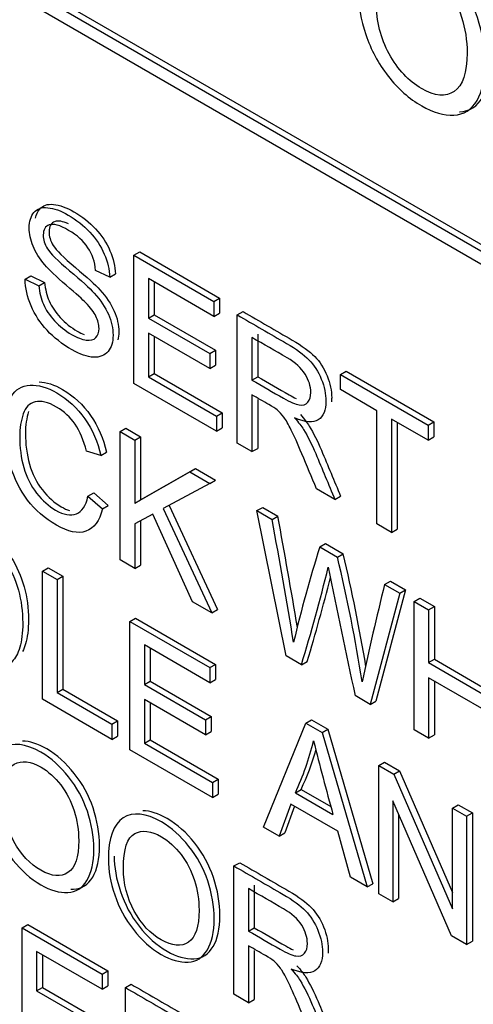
# Model space of a CAD drawing. Header units: inches. Extents: x 1 to 240, y -1 to 159.
# Tile 97 of 103: x 225.756 to 226.036, y 127.408 to 128.014. Entities that reach past the tile are written whole.
import ezdxf

# ---------------------------------------------------------------- set-up
doc = ezdxf.new("R2010")
doc.units = ezdxf.units.IN
doc.header["$MEASUREMENT"] = 0
doc.layers.add('Default', color=7, linetype='Continuous')
doc.layers.add('LAB20180', color=7, linetype='Continuous')

# ---------------------------------------------------------------- blocks, each defined once
blk = doc.blocks.new('SE1')
at = {"layer": 'LAB20180', "color": 7, "linetype": 'Continuous'}
for p, q in [((224.91241, 128.52687), (226.23823, 127.7614)), ((224.90887, 128.52483), (226.2347, 127.75936)), ((226.2347, 127.7512), (224.90887, 128.51666)), ((225.82678, 127.8688), (225.83032, 127.87085)), ((225.82678, 127.78984), (225.82678, 127.8688)), ((225.82678, 127.8688), (225.8761, 127.84033)), ((225.83032, 127.87085), (225.87963, 127.84238)), ((225.75963, 127.854), (225.76316, 127.85605)), ((225.75963, 127.854), (225.76814, 127.84998)), ((225.76316, 127.85605), (225.77168, 127.85202)), ((225.81185, 127.85519), (225.80315, 127.85947)), ((225.81185, 127.85519), (225.81539, 127.85723)), ((225.8761, 127.83108), (225.83575, 127.85437)), ((225.83575, 127.85437), (225.83575, 127.83008)), ((225.76814, 127.84998), (225.77168, 127.85202)), ((225.83929, 127.85233), (225.83929, 127.83212)), ((225.8761, 127.84033), (225.87963, 127.84238)), ((225.87963, 127.84238), (225.87963, 127.83312)), ((225.8761, 127.84033), (225.8761, 127.83108)), ((225.83575, 127.83008), (225.83929, 127.83212)), ((225.83575, 127.83008), (225.8735, 127.80829)), ((225.83929, 127.83212), (225.87704, 127.81033)), ((225.8761, 127.83108), (225.87963, 127.83312)), ((225.89053, 127.832), (225.89406, 127.83404)), ((225.89053, 127.75303), (225.89053, 127.832)), ((225.8735, 127.79898), (225.83575, 127.82078)), ((225.83575, 127.82078), (225.83575, 127.79391)), ((225.83929, 127.81874), (225.83929, 127.79595)), ((225.89954, 127.81812), (225.89954, 127.79194)), ((225.90308, 127.82016), (225.90308, 127.79398)), ((225.8735, 127.80829), (225.87704, 127.81033)), ((225.8735, 127.80829), (225.8735, 127.79898)), ((225.87704, 127.81033), (225.87704, 127.80103)), ((225.8735, 127.79898), (225.87704, 127.80103)), ((225.83575, 127.79391), (225.83929, 127.79595)), ((225.83575, 127.79391), (225.87769, 127.7697)), ((225.83929, 127.79595), (225.88122, 127.77174)), ((225.89954, 127.79194), (225.90308, 127.79398)), ((225.95414, 127.79528), (225.95767, 127.79732)), ((225.95414, 127.78602), (225.95414, 127.79528)), ((225.95414, 127.79528), (226.00809, 127.76413)), ((225.95767, 127.79732), (226.01163, 127.76617)), ((225.87769, 127.76045), (225.82678, 127.78984)), ((225.89954, 127.78284), (225.89954, 127.74783)), ((225.97663, 127.77304), (225.95414, 127.78602)), ((225.90308, 127.77997), (225.90308, 127.74987)), ((225.87769, 127.7697), (225.88122, 127.77174)), ((225.87769, 127.7697), (225.87769, 127.76045)), ((225.88122, 127.77174), (225.88122, 127.76249)), ((225.97663, 127.70332), (225.97663, 127.77304)), ((226.00809, 127.75487), (225.9856, 127.76786)), ((225.9856, 127.76786), (225.9856, 127.69814)), ((225.98913, 127.76582), (225.98913, 127.70019)), ((226.00809, 127.76413), (226.01163, 127.76617)), ((226.00809, 127.76413), (226.00809, 127.75487)), ((226.01163, 127.76617), (226.01163, 127.75691)), ((225.81832, 127.76019), (225.82185, 127.76223)), ((225.81832, 127.68116), (225.81832, 127.76019)), ((225.81832, 127.76019), (225.82733, 127.75498)), ((225.82185, 127.76223), (225.83087, 127.75702)), ((225.82733, 127.75498), (225.83087, 127.75702)), ((225.83087, 127.75702), (225.83087, 127.71812)), ((225.87769, 127.76045), (225.88122, 127.76249)), ((226.00809, 127.75487), (226.01163, 127.75691)), ((225.82733, 127.75498), (225.82733, 127.71608)), ((225.89954, 127.74783), (225.89053, 127.75303)), ((225.8063, 127.74546), (225.79746, 127.74815)), ((225.8063, 127.74546), (225.80983, 127.74751)), ((225.89954, 127.74783), (225.90308, 127.74987)), ((225.82733, 127.71608), (225.8613, 127.73537)), ((225.83087, 127.71812), (225.86483, 127.73741)), ((225.8613, 127.73537), (225.86483, 127.73741)), ((225.8613, 127.73537), (225.87359, 127.72827)), ((225.86483, 127.73741), (225.87713, 127.73031)), ((225.87359, 127.72827), (225.84486, 127.71284)), ((225.87359, 127.72827), (225.87713, 127.73031)), ((225.79842, 127.72036), (225.80195, 127.7224)), ((225.79842, 127.72036), (225.80739, 127.71255)), ((225.80195, 127.7224), (225.81092, 127.71459)), ((225.95068, 127.71831), (225.93934, 127.72485)), ((225.95068, 127.71831), (225.95421, 127.72035)), ((225.80739, 127.71255), (225.81092, 127.71459)), ((225.82733, 127.71608), (225.83087, 127.71812)), ((225.84845, 127.71477), (225.8784, 127.65056)), ((225.83844, 127.7094), (225.82733, 127.7034)), ((225.86289, 127.65543), (225.83844, 127.7094)), ((225.84486, 127.71284), (225.87487, 127.64852)), ((225.90264, 127.7115), (225.90618, 127.71354)), ((225.92072, 127.62204), (225.90264, 127.7115)), ((225.90264, 127.7115), (225.91197, 127.70611)), ((225.90618, 127.71354), (225.91551, 127.70815)), ((225.91197, 127.70611), (225.91551, 127.70815)), ((225.82733, 127.7034), (225.82733, 127.67596)), ((225.83087, 127.70531), (225.83087, 127.678)), ((225.9856, 127.69814), (225.97663, 127.70332)), ((225.9856, 127.69814), (225.98913, 127.70019)), ((225.94134, 127.68916), (225.94488, 127.6912)), ((225.94488, 127.6912), (225.95581, 127.68489)), ((225.94134, 127.68916), (225.95227, 127.68285)), ((225.95227, 127.68285), (225.95581, 127.68489)), ((225.82733, 127.67596), (225.81832, 127.68116)), ((225.82733, 127.67596), (225.83087, 127.678)), ((225.77042, 127.67433), (225.77395, 127.67637)), ((225.77042, 127.59531), (225.77042, 127.67433)), ((225.77042, 127.67433), (225.77939, 127.66915)), ((225.77395, 127.67637), (225.78292, 127.6712)), ((225.77939, 127.66915), (225.78292, 127.6712)), ((225.77939, 127.66915), (225.77939, 127.59944)), ((225.78292, 127.6712), (225.78292, 127.60148)), ((225.98136, 127.66605), (225.9849, 127.66809)), ((225.98136, 127.66605), (225.99065, 127.66069)), ((225.9849, 127.66809), (225.99419, 127.66273)), ((225.99065, 127.66069), (225.97239, 127.59221)), ((225.99419, 127.66273), (225.97593, 127.59425)), ((225.99065, 127.66069), (225.99419, 127.66273)), ((225.87487, 127.64852), (225.86289, 127.65543)), ((225.99949, 127.65559), (226.00302, 127.65763)), ((225.99949, 127.57657), (225.99949, 127.65559)), ((225.99949, 127.65559), (226.0085, 127.65038)), ((226.00302, 127.65763), (226.01204, 127.65242)), ((225.87487, 127.64852), (225.8784, 127.65056)), ((226.0085, 127.65038), (226.01204, 127.65242)), ((226.0085, 127.65038), (226.0085, 127.61794)), ((226.01204, 127.65242), (226.01204, 127.61998)), ((225.82419, 127.64329), (225.82772, 127.64533)), ((225.82419, 127.56427), (225.82419, 127.64329)), ((225.82419, 127.64329), (225.8735, 127.61482)), ((225.82772, 127.64533), (225.87704, 127.61686)), ((225.8735, 127.60556), (225.8332, 127.62883)), ((225.8332, 127.62883), (225.8332, 127.60449)), ((225.83674, 127.62679), (225.83674, 127.60653)), ((225.9301, 127.61663), (225.92072, 127.62204)), ((225.9301, 127.61663), (225.93363, 127.61867)), ((226.0085, 127.61794), (226.01204, 127.61998)), ((226.0085, 127.61794), (226.04415, 127.59736)), ((226.01204, 127.61998), (226.04415, 127.60144)), ((225.8735, 127.61482), (225.87704, 127.61686)), ((225.8735, 127.61482), (225.8735, 127.60556)), ((225.87704, 127.61686), (225.87704, 127.60761)), ((225.8332, 127.60449), (225.83674, 127.60653)), ((225.83674, 127.60653), (225.87449, 127.58474)), ((225.8735, 127.60556), (225.87704, 127.60761)), ((226.04415, 127.58805), (226.0085, 127.60864)), ((226.0085, 127.60864), (226.0085, 127.57136)), ((226.01204, 127.6066), (226.01204, 127.5734)), ((225.77939, 127.59944), (225.78292, 127.60148)), ((225.77939, 127.59944), (225.81313, 127.57996)), ((225.78292, 127.60148), (225.81666, 127.582)), ((225.8332, 127.60449), (225.87095, 127.58269)), ((225.81313, 127.57065), (225.77042, 127.59531)), ((225.87095, 127.57344), (225.8332, 127.59523)), ((225.8332, 127.59523), (225.8332, 127.56837)), ((225.83674, 127.59319), (225.83674, 127.57041)), ((225.97239, 127.59221), (225.96311, 127.59757)), ((225.97239, 127.59221), (225.97593, 127.59425)), ((225.81313, 127.57996), (225.81666, 127.582)), ((225.81666, 127.582), (225.81666, 127.5727)), ((225.87095, 127.58269), (225.87449, 127.58474)), ((225.87095, 127.58269), (225.87095, 127.57344)), ((225.87449, 127.58474), (225.87449, 127.57548)), ((225.93283, 127.58056), (225.93636, 127.58261)), ((225.93636, 127.58261), (225.94633, 127.57685)), ((225.81313, 127.57996), (225.81313, 127.57065)), ((225.87095, 127.57344), (225.87449, 127.57548)), ((225.90674, 127.51661), (225.93283, 127.58056)), ((225.93283, 127.58056), (225.9428, 127.57481)), ((225.9428, 127.57481), (225.94633, 127.57685)), ((225.9428, 127.57481), (225.97057, 127.47975)), ((225.94633, 127.57685), (225.97411, 127.48179)), ((226.0085, 127.57136), (225.99949, 127.57657)), ((225.81313, 127.57065), (225.81666, 127.5727)), ((225.8332, 127.56837), (225.83674, 127.57041)), ((225.83674, 127.57041), (225.87867, 127.5462)), ((226.0085, 127.57136), (226.01204, 127.5734)), ((225.87514, 127.53485), (225.82419, 127.56427)), ((225.8332, 127.56837), (225.87514, 127.54416)), ((225.97777, 127.55462), (225.9813, 127.55666)), ((225.9813, 127.55666), (225.99059, 127.5513)), ((225.97777, 127.4756), (225.97777, 127.55462)), ((225.97777, 127.55462), (225.98706, 127.54926)), ((225.98706, 127.54926), (225.99059, 127.5513)), ((225.99059, 127.5513), (226.02321, 127.4764)), ((225.87514, 127.54416), (225.87867, 127.5462)), ((225.87867, 127.5462), (225.87867, 127.53689)), ((225.98706, 127.54926), (226.02321, 127.46624)), ((225.87514, 127.54416), (225.87514, 127.53485)), ((225.92632, 127.53779), (225.92985, 127.53984)), ((225.92985, 127.53984), (225.94818, 127.52925)), ((225.87514, 127.53485), (225.87867, 127.53689)), ((225.92632, 127.53779), (225.94949, 127.52441)), ((226.02262, 127.4497), (225.98642, 127.53275)), ((225.98642, 127.53275), (225.98642, 127.4706)), ((225.92358, 127.5308), (225.91625, 127.51111)), ((225.92587, 127.52948), (225.91979, 127.51315)), ((225.95241, 127.51416), (225.92358, 127.5308)), ((226.02321, 127.52838), (226.02674, 127.53042)), ((226.02321, 127.46624), (226.02321, 127.52838)), ((226.02321, 127.52838), (226.0319, 127.52336)), ((226.02674, 127.53042), (226.03544, 127.5254)), ((225.98995, 127.52464), (225.98995, 127.47264)), ((226.0319, 127.52336), (226.03544, 127.5254)), ((226.0319, 127.52336), (226.0319, 127.44434)), ((226.03544, 127.5254), (226.03544, 127.44638)), ((225.91625, 127.51111), (225.90674, 127.51661)), ((225.96024, 127.48572), (225.95241, 127.51416)), ((225.91625, 127.51111), (225.91979, 127.51315)), ((225.88843, 127.49269), (225.89197, 127.49473)), ((225.88843, 127.41367), (225.88843, 127.49269)), ((225.97057, 127.47975), (225.96024, 127.48572)), ((225.89745, 127.47875), (225.89745, 127.45262)), ((225.90099, 127.4808), (225.90099, 127.45467)), ((225.97057, 127.47975), (225.97411, 127.48179)), ((225.98642, 127.4706), (225.97777, 127.4756)), ((225.98642, 127.4706), (225.98995, 127.47264)), ((225.75783, 127.45459), (225.76136, 127.45663)), ((225.75783, 127.37556), (225.75783, 127.45459)), ((225.75783, 127.45459), (225.80714, 127.42612)), ((225.76136, 127.45663), (225.81067, 127.42816)), ((225.89745, 127.45262), (225.90099, 127.45467)), ((226.0319, 127.44434), (226.02262, 127.4497)), ((225.89745, 127.44353), (225.89745, 127.40846)), ((226.0319, 127.44434), (226.03544, 127.44638)), ((225.80714, 127.41681), (225.7668, 127.4401)), ((225.7668, 127.4401), (225.7668, 127.41581)), ((225.77033, 127.43806), (225.77033, 127.41785)), ((225.90099, 127.44066), (225.90099, 127.4105)), ((225.80714, 127.42612), (225.81067, 127.42816)), ((225.80714, 127.42612), (225.80714, 127.41681)), ((225.81067, 127.42816), (225.81067, 127.41885)), ((225.7668, 127.41581), (225.77033, 127.41785)), ((225.77033, 127.41785), (225.80808, 127.39606)), ((225.80714, 127.41681), (225.81067, 127.41885)), ((225.82157, 127.41778), (225.82511, 127.41982)), ((225.82157, 127.33876), (225.82157, 127.41778)), ((225.7668, 127.41581), (225.80454, 127.39402)), ((225.89745, 127.40846), (225.88843, 127.41367)), ((225.89745, 127.40846), (225.90099, 127.4105))]:
    blk.add_line(p, q, dxfattribs=at)
for centre, radius, start, end in [((221.72241, 126.93458), 4.26386, 9.51672, 10.45279), ((221.71887, 126.93254), 4.26386, 9.42102, 10.45279), ((226.77033, 127.42988), 0.86859, 162.63205, 166.64667), ((224.97197, 127.45009), 1.01147, 9.41784, 13.42312), ((224.96843, 127.44805), 1.01147, 8.98932, 13.42312), ((224.70594, 127.98524), 1.27845, 343.24234, 346.03073), ((241.63491, 130.91564), 16.01921, 191.665427, 191.954269), ((224.70947, 127.98728), 1.27845, 343.24234, 345.64498), ((227.65569, 127.24669), 1.72605, 165.93868, 167.98191), ((225.77266, 127.60965), 0.16963, 334.93861, 346.38172), ((227.63008, 127.99296), 1.74468, 194.03981, 195.57842), ((225.77619, 127.61169), 0.16963, 334.93861, 343.786)]:
    blk.add_arc(centre, radius, start, end, dxfattribs=at)
for points, knots in [([(225.96505, 128.03102), (225.96505, 128.04667), (225.96871, 128.05687), (225.97598, 128.06157), (225.98328, 128.06629), (225.99271, 128.0653), (226.01179, 128.05428), (226.01863, 128.04825), (226.0247, 128.04052), (226.03074, 128.03282), (226.03541, 128.02436), (226.03858, 128.01508), (226.04178, 128.00573), (226.04334, 127.99636), (226.04334, 127.97729), (226.04165, 127.96969), (226.03498, 127.95838), (226.03022, 127.95539), (226.0241, 127.95501), (226.01793, 127.95463), (226.0113, 127.95659), (225.99649, 127.96514), (225.9896, 127.9712), (225.98353, 127.97906), (225.97748, 127.98689), (225.97287, 127.99538), (225.96663, 128.01388), (225.96505, 128.02268), (225.96505, 128.03102)], [0, 0, 0, 0, 0.133288, 0.133288, 0.133288, 0.256522, 0.256522, 0.33712, 0.33712, 0.33712, 0.417249, 0.417249, 0.417249, 0.502222, 0.502222, 0.588327, 0.588327, 0.674432, 0.674432, 0.674432, 0.75288, 0.75288, 0.837966, 0.837966, 0.837966, 0.918983, 0.918983, 1, 1, 1, 1]), ([(226.02746, 127.95704), (226.02752, 127.95704), (226.02758, 127.95704), (226.02763, 127.95705), (226.03375, 127.95743), (226.03851, 127.96043), (226.04518, 127.97173), (226.04688, 127.97933), (226.04688, 127.9984), (226.04531, 128.00777), (226.04212, 128.01712), (226.03895, 128.0264), (226.03428, 128.03486), (226.02823, 128.04256), (226.02216, 128.05029), (226.01533, 128.05632), (226.0003, 128.065), (225.9937, 128.06694), (225.988, 128.06647)], [0.3248575, 0.3248575, 0.3248575, 0.3248575, 0.3255678, 0.3255678, 0.3255678, 0.4116731, 0.4116731, 0.4977784, 0.4977784, 0.5827507, 0.5827507, 0.5827507, 0.6628802, 0.6628802, 0.6628802, 0.7434784, 0.7434784, 0.8234221, 0.8234221, 0.8234221, 0.8234221]), ([(225.97626, 128.02429), (225.97626, 128.01287), (225.97888, 128.00232), (225.98418, 127.99276), (225.98952, 127.98315), (225.99616, 127.976), (226.01229, 127.96669), (226.01901, 127.96609), (226.02951, 127.97328), (226.03219, 127.98114), (226.03219, 128.00103), (226.03104, 128.00838), (226.02656, 128.02246), (226.02322, 128.02881), (226.0189, 128.03452), (226.01461, 128.0402), (226.00972, 128.04456), (225.99665, 128.0521), (225.99003, 128.05289), (225.98451, 128.04996), (225.97902, 128.04704), (225.97626, 128.0385), (225.97626, 128.02429)], [0, 0, 0, 0, 0.129277, 0.129277, 0.129277, 0.252801, 0.252801, 0.378862, 0.378862, 0.504924, 0.504924, 0.584611, 0.584611, 0.664298, 0.664298, 0.664298, 0.743257, 0.743257, 0.854915, 0.854915, 0.854915, 1, 1, 1, 1]), ([(225.76814, 127.84998), (225.76855, 127.84575), (225.76951, 127.84194), (225.77096, 127.83857), (225.77244, 127.83516), (225.77474, 127.83176), (225.78093, 127.82504), (225.78444, 127.82222), (225.79173, 127.81802), (225.79478, 127.81683), (225.80006, 127.8162), (225.80202, 127.8167), (225.80334, 127.81804), (225.80462, 127.81935), (225.80525, 127.82125), (225.80525, 127.82614), (225.80461, 127.82866), (225.80206, 127.83382), (225.80001, 127.83652), (225.79714, 127.83944), (225.79531, 127.84131), (225.79127, 127.84493), (225.78503, 127.85027), (225.77875, 127.85564), (225.77438, 127.85984), (225.77187, 127.86281), (225.76859, 127.8667), (225.76618, 127.87051), (225.76299, 127.87824), (225.76222, 127.88195), (225.76222, 127.88957), (225.76318, 127.89275), (225.76709, 127.89743), (225.76992, 127.89843), (225.77369, 127.89804), (225.77745, 127.89764), (225.78162, 127.8962), (225.79127, 127.89062), (225.79573, 127.8871), (225.79956, 127.883), (225.80342, 127.87886), (225.80643, 127.8744), (225.80848, 127.86954), (225.81054, 127.86465), (225.81167, 127.85992), (225.81185, 127.85519)], [0, 0, 0, 0, 0.049737, 0.049737, 0.049737, 0.102953, 0.102953, 0.156169, 0.156169, 0.203125, 0.203125, 0.250081, 0.250081, 0.250081, 0.285882, 0.285882, 0.322462, 0.322462, 0.359041, 0.359041, 0.359041, 0.428406, 0.428406, 0.428406, 0.504956, 0.504956, 0.504956, 0.558461, 0.558461, 0.611967, 0.611967, 0.669295, 0.669295, 0.726622, 0.726622, 0.726622, 0.796276, 0.796276, 0.872827, 0.872827, 0.872827, 0.93708, 0.93708, 0.93708, 1, 1, 1, 1]), ([(225.76614, 127.89168), (225.76659, 127.89383), (225.76743, 127.89565), (225.77063, 127.89947), (225.77345, 127.90047), (225.77723, 127.90008), (225.78099, 127.89969), (225.78515, 127.89824), (225.79481, 127.89266), (225.79927, 127.88914), (225.80309, 127.88504), (225.80696, 127.8809), (225.80997, 127.87644), (225.81202, 127.87158), (225.81408, 127.86669), (225.8152, 127.86196), (225.81539, 127.85723)], [0.6329186, 0.6329186, 0.6329186, 0.6329186, 0.6692948, 0.6692948, 0.7266224, 0.7266224, 0.7266224, 0.7962764, 0.7962764, 0.8728269, 0.8728269, 0.8728269, 0.9370802, 0.9370802, 0.9370802, 1, 1, 1, 1]), ([(225.78636, 127.8881), (225.78279, 127.88973), (225.78003, 127.89017), (225.77814, 127.88951), (225.77566, 127.88865), (225.77441, 127.88657), (225.77441, 127.88047), (225.77527, 127.87765), (225.77705, 127.87479), (225.7788, 127.87196), (225.78333, 127.86743), (225.79066, 127.8613), (225.798, 127.85517), (225.80305, 127.85052), (225.80578, 127.84753), (225.80979, 127.84313), (225.8127, 127.83875), (225.81461, 127.83444), (225.81655, 127.83008), (225.81743, 127.82581), (225.81743, 127.81978), (225.81725, 127.81812), (225.81688, 127.81663)], [0.1472023, 0.1472023, 0.1472023, 0.1472023, 0.1994501, 0.1994501, 0.1994501, 0.2444066, 0.2444066, 0.2835622, 0.2835622, 0.2835622, 0.3637955, 0.3637955, 0.3637955, 0.4506088, 0.4506088, 0.4506088, 0.5132155, 0.5132155, 0.5132155, 0.5711616, 0.5711616, 0.5963032, 0.5963032, 0.5963032, 0.5963032]), ([(225.80315, 127.85947), (225.8027, 127.86468), (225.8011, 127.86933), (225.79573, 127.87748), (225.79177, 127.88103), (225.78653, 127.8841), (225.78112, 127.88729), (225.77711, 127.88834), (225.77461, 127.88747), (225.77213, 127.88661), (225.77087, 127.88452), (225.77087, 127.87843), (225.77174, 127.87561), (225.77351, 127.87275), (225.77526, 127.86992), (225.7798, 127.86539), (225.78713, 127.85926), (225.79447, 127.85313), (225.79951, 127.84848), (225.80224, 127.84549), (225.80626, 127.84108), (225.80916, 127.83671), (225.81108, 127.8324), (225.81301, 127.82804), (225.8139, 127.82377), (225.8139, 127.81531), (225.8129, 127.81194), (225.8108, 127.80947), (225.80869, 127.80698), (225.80575, 127.80582), (225.80183, 127.80598), (225.79797, 127.80613), (225.79359, 127.80769), (225.78253, 127.81407), (225.77738, 127.81804), (225.77319, 127.82256), (225.76902, 127.82707), (225.76573, 127.83208), (225.76336, 127.83765), (225.76101, 127.84318), (225.75976, 127.84862), (225.75963, 127.854)], [0, 0, 0, 0, 0.065172, 0.065172, 0.130344, 0.130344, 0.130344, 0.19945, 0.19945, 0.19945, 0.244407, 0.244407, 0.283562, 0.283562, 0.283562, 0.363795, 0.363795, 0.363795, 0.450609, 0.450609, 0.450609, 0.513215, 0.513215, 0.513215, 0.571162, 0.571162, 0.629832, 0.629832, 0.629832, 0.695162, 0.695162, 0.695162, 0.766368, 0.766368, 0.856873, 0.856873, 0.856873, 0.928294, 0.928294, 0.928294, 1, 1, 1, 1]), ([(225.77168, 127.85202), (225.77209, 127.84779), (225.77304, 127.84398), (225.7745, 127.84061), (225.77598, 127.8372), (225.77828, 127.83381), (225.78447, 127.82708), (225.78798, 127.82426), (225.79336, 127.82116), (225.7948, 127.82044), (225.79616, 127.81988)], [0, 0, 0, 0, 0.0497368, 0.0497368, 0.0497368, 0.1029531, 0.1029531, 0.1561695, 0.1561695, 0.1769426, 0.1769426, 0.1769426, 0.1769426]), ([(225.89053, 127.832), (225.90062, 127.82617), (225.91071, 127.82035), (225.92081, 127.81452), (225.92691, 127.811), (225.93151, 127.80766), (225.93788, 127.80114), (225.94039, 127.79717), (225.9423, 127.79249), (225.94423, 127.78776), (225.94517, 127.78326), (225.94517, 127.77333), (225.94357, 127.76952), (225.93729, 127.76547), (225.93246, 127.76578), (225.92586, 127.7686)], [0, 0, 0, 0, 0.318422, 0.318422, 0.318422, 0.446062, 0.446062, 0.573702, 0.573702, 0.573702, 0.693644, 0.693644, 0.846822, 0.846822, 1, 1, 1, 1]), ([(225.89406, 127.83404), (225.90416, 127.82822), (225.91425, 127.82239), (225.92434, 127.81656), (225.93044, 127.81304), (225.93504, 127.8097), (225.94142, 127.80318), (225.94392, 127.79921), (225.94583, 127.79453), (225.94777, 127.7898), (225.9487, 127.78531), (225.9487, 127.78009), (225.94866, 127.77927), (225.94859, 127.7785)], [0, 0, 0, 0, 0.3184221, 0.3184221, 0.3184221, 0.4460623, 0.4460623, 0.5737024, 0.5737024, 0.5737024, 0.6936438, 0.6936438, 0.7171199, 0.7171199, 0.7171199, 0.7171199]), ([(225.89954, 127.79194), (225.90602, 127.7882), (225.91251, 127.78446), (225.91899, 127.78071), (225.92313, 127.77832), (225.92636, 127.77693), (225.93101, 127.77624), (225.93278, 127.7768), (225.93401, 127.77824), (225.93526, 127.77971), (225.93583, 127.78177), (225.93583, 127.78802), (225.93465, 127.79181), (225.93233, 127.79557), (225.93, 127.79933), (225.92623, 127.80266), (225.92117, 127.80563), (225.91396, 127.80987), (225.90675, 127.81396), (225.89954, 127.81812)], [0, 0, 0, 0, 0.228452, 0.228452, 0.228452, 0.326379, 0.326379, 0.424306, 0.424306, 0.424306, 0.497919, 0.497919, 0.606805, 0.606805, 0.606805, 0.745866, 0.745866, 0.745866, 1, 1, 1, 1]), ([(225.90308, 127.79398), (225.90956, 127.79024), (225.91604, 127.7865), (225.92252, 127.78276), (225.9241, 127.78184), (225.92555, 127.78108), (225.92686, 127.78046)], [0, 0, 0, 0, 0.2284522, 0.2284522, 0.2284522, 0.2657653, 0.2657653, 0.2657653, 0.2657653]), ([(225.80739, 127.71255), (225.80552, 127.70506), (225.80211, 127.70051), (225.79227, 127.69715), (225.78622, 127.69844), (225.77178, 127.70677), (225.76577, 127.71192), (225.76117, 127.71805), (225.75654, 127.72421), (225.75302, 127.73122), (225.75061, 127.73918), (225.7482, 127.74712), (225.74701, 127.75488), (225.74701, 127.77065), (225.74838, 127.77701), (225.75111, 127.78158), (225.75382, 127.78613), (225.75767, 127.78858), (225.76272, 127.78881), (225.76774, 127.78905), (225.77324, 127.78753), (225.78612, 127.78009), (225.79186, 127.77472), (225.79655, 127.76802), (225.80121, 127.76136), (225.80447, 127.75377), (225.8063, 127.74546)], [0, 0, 0, 0, 0.104515, 0.104515, 0.20903, 0.20903, 0.316895, 0.316895, 0.316895, 0.409439, 0.409439, 0.409439, 0.508798, 0.508798, 0.616436, 0.616436, 0.616436, 0.708906, 0.708906, 0.708906, 0.7999, 0.7999, 0.902524, 0.902524, 0.902524, 1, 1, 1, 1]), ([(225.76826, 127.79086), (225.77273, 127.79065), (225.77757, 127.78911), (225.78966, 127.78213), (225.7954, 127.77676), (225.80009, 127.77006), (225.80475, 127.7634), (225.80801, 127.75581), (225.80983, 127.74751)], [0.7208792, 0.7208792, 0.7208792, 0.7208792, 0.7998995, 0.7998995, 0.9025243, 0.9025243, 0.9025243, 1, 1, 1, 1]), ([(225.93934, 127.72485), (225.93633, 127.73206), (225.93333, 127.73926), (225.93032, 127.74646), (225.92771, 127.75272), (225.9255, 127.75761), (225.92377, 127.76113), (225.92205, 127.76462), (225.92053, 127.76731), (225.91917, 127.76909), (225.91786, 127.77081), (225.91648, 127.77233), (225.91507, 127.77351), (225.91403, 127.77439), (225.91234, 127.77546), (225.91002, 127.7768), (225.90653, 127.77881), (225.90303, 127.78083), (225.89954, 127.78284)], [0, 0, 0, 0, 0.306608, 0.306608, 0.306608, 0.515923, 0.515923, 0.515923, 0.634941, 0.634941, 0.634941, 0.716726, 0.716726, 0.716726, 0.809154, 0.809154, 0.809154, 1, 1, 1, 1]), ([(225.79746, 127.74815), (225.79587, 127.7548), (225.79355, 127.76034), (225.79054, 127.76471), (225.78753, 127.76908), (225.78371, 127.77254), (225.77911, 127.77525), (225.77388, 127.77833), (225.76946, 127.77935), (225.76591, 127.77846), (225.76241, 127.77758), (225.7599, 127.77514), (225.75849, 127.77102), (225.75709, 127.76693), (225.75635, 127.76232), (225.75635, 127.75038), (225.75717, 127.74402), (225.75885, 127.73805), (225.76054, 127.73206), (225.76322, 127.7268), (225.76677, 127.72228), (225.77038, 127.71769), (225.77424, 127.71423), (225.78348, 127.7089), (225.78776, 127.70811), (225.79478, 127.71079), (225.79719, 127.71445), (225.79842, 127.72036)], [0, 0, 0, 0, 0.097095, 0.097095, 0.097095, 0.18707, 0.18707, 0.18707, 0.290732, 0.290732, 0.290732, 0.385579, 0.385579, 0.385579, 0.478972, 0.478972, 0.599722, 0.599722, 0.599722, 0.694305, 0.694305, 0.694305, 0.782617, 0.782617, 0.891308, 0.891308, 1, 1, 1, 1]), ([(225.76183, 127.77247), (225.76056, 127.76853), (225.75988, 127.76411), (225.75988, 127.75242), (225.7607, 127.74606), (225.76239, 127.74009), (225.76408, 127.7341), (225.76676, 127.72884), (225.77031, 127.72432), (225.77391, 127.71973), (225.77778, 127.71628), (225.78374, 127.71283), (225.78545, 127.71206), (225.78706, 127.71156)], [0.3900372, 0.3900372, 0.3900372, 0.3900372, 0.4789721, 0.4789721, 0.5997223, 0.5997223, 0.5997223, 0.6943047, 0.6943047, 0.6943047, 0.7826167, 0.7826167, 0.8213654, 0.8213654, 0.8213654, 0.8213654]), ([(225.92586, 127.7686), (225.92827, 127.76584), (225.9301, 127.76347), (225.93133, 127.7615), (225.93402, 127.75717), (225.93647, 127.75222), (225.93884, 127.74665), (225.94285, 127.73721), (225.94673, 127.72775), (225.95068, 127.71831)], [0, 0, 0, 0, 0.16006, 0.16006, 0.16006, 0.453367, 0.453367, 0.453367, 1, 1, 1, 1]), ([(225.9294, 127.77064), (225.93181, 127.76788), (225.93363, 127.76551), (225.93486, 127.76354), (225.93756, 127.75921), (225.94001, 127.75426), (225.94237, 127.74869), (225.94638, 127.73925), (225.95027, 127.72979), (225.95421, 127.72035)], [0, 0, 0, 0, 0.16006, 0.16006, 0.16006, 0.453367, 0.453367, 0.453367, 1, 1, 1, 1]), ([(225.70166, 127.71403), (225.70951, 127.7095), (225.71736, 127.70497), (225.7252, 127.70044), (225.73053, 127.69736), (225.73458, 127.69465), (225.73741, 127.69223), (225.74131, 127.68889), (225.74465, 127.68511), (225.74742, 127.68083), (225.75104, 127.67524), (225.75371, 127.66915), (225.75553, 127.66263), (225.75736, 127.65608), (225.75821, 127.64931), (225.75821, 127.63627), (225.75758, 127.63133), (225.75639, 127.62738), (225.75521, 127.62343), (225.75362, 127.62052), (225.74979, 127.61663), (225.74774, 127.61545), (225.74546, 127.61503), (225.74322, 127.61461), (225.7405, 127.61484), (225.73731, 127.61579), (225.73412, 127.61674), (225.73049, 127.61837), (225.72634, 127.62076), (225.71812, 127.62551), (225.70989, 127.63026), (225.70166, 127.63501)], [0, 0, 0, 0, 0.150369, 0.150369, 0.150369, 0.228741, 0.228741, 0.228741, 0.300535, 0.300535, 0.300535, 0.392465, 0.392465, 0.392465, 0.497213, 0.497213, 0.587785, 0.587785, 0.587785, 0.651375, 0.651375, 0.714965, 0.714965, 0.714965, 0.771693, 0.771693, 0.771693, 0.842372, 0.842372, 0.842372, 1, 1, 1, 1]), ([(225.7052, 127.71607), (225.71305, 127.71154), (225.72089, 127.70701), (225.72874, 127.70248), (225.73407, 127.6994), (225.73812, 127.69669), (225.74094, 127.69428), (225.74485, 127.69093), (225.74818, 127.68715), (225.75096, 127.68287), (225.75458, 127.67728), (225.75724, 127.6712), (225.75906, 127.66468), (225.76089, 127.65812), (225.76175, 127.65135), (225.76175, 127.63831), (225.76111, 127.63337), (225.75993, 127.62942), (225.75941, 127.62769), (225.75881, 127.62617), (225.75815, 127.62483)], [0, 0, 0, 0, 0.1503688, 0.1503688, 0.1503688, 0.2287407, 0.2287407, 0.2287407, 0.3005351, 0.3005351, 0.3005351, 0.3924645, 0.3924645, 0.3924645, 0.497213, 0.497213, 0.587785, 0.587785, 0.587785, 0.6155923, 0.6155923, 0.6155923, 0.6155923]), ([(225.73681, 127.53964), (225.73681, 127.55273), (225.73986, 127.56122), (225.74592, 127.56514), (225.752, 127.56907), (225.75985, 127.56819), (225.76946, 127.56269), (225.77579, 127.55907), (225.78144, 127.55399), (225.79154, 127.54121), (225.79541, 127.53409), (225.80069, 127.51863), (225.80202, 127.51083), (225.80202, 127.4949), (225.80065, 127.48853), (225.79783, 127.48385), (225.79501, 127.47919), (225.79109, 127.47665), (225.78599, 127.47639), (225.78087, 127.47612), (225.77533, 127.47765), (225.76299, 127.48477), (225.75726, 127.48987), (225.7522, 127.49637), (225.74713, 127.50289), (225.74332, 127.51001), (225.73813, 127.52542), (225.73681, 127.53275), (225.73681, 127.53964)], [0, 0, 0, 0, 0.13347, 0.13347, 0.13347, 0.254654, 0.254654, 0.254654, 0.339082, 0.339082, 0.42351, 0.42351, 0.507937, 0.507937, 0.594054, 0.594054, 0.594054, 0.674521, 0.674521, 0.674521, 0.752952, 0.752952, 0.83802, 0.83802, 0.83802, 0.91901, 0.91901, 1, 1, 1, 1]), ([(225.78777, 127.47841), (225.78836, 127.47839), (225.78894, 127.4784), (225.78952, 127.47843), (225.79462, 127.47869), (225.79855, 127.48123), (225.80136, 127.4859), (225.80418, 127.49058), (225.80555, 127.49694), (225.80555, 127.51287), (225.80423, 127.52067), (225.79895, 127.53613), (225.79508, 127.54326), (225.78497, 127.55603), (225.77932, 127.56111), (225.773, 127.56473), (225.76744, 127.56791), (225.76247, 127.56954), (225.7581, 127.5696)], [0.3166075, 0.3166075, 0.3166075, 0.3166075, 0.325479, 0.325479, 0.325479, 0.405946, 0.405946, 0.405946, 0.4920625, 0.4920625, 0.5764905, 0.5764905, 0.6609185, 0.6609185, 0.7453464, 0.7453464, 0.7453464, 0.815404, 0.815404, 0.815404, 0.815404]), ([(225.74615, 127.53404), (225.74615, 127.52452), (225.74833, 127.51579), (225.75717, 127.49976), (225.76272, 127.49382), (225.76937, 127.49003), (225.77615, 127.48617), (225.78175, 127.48562), (225.78612, 127.48861), (225.79052, 127.49162), (225.79273, 127.4981), (225.79273, 127.51466), (225.79177, 127.52084), (225.78804, 127.53257), (225.78531, 127.53782), (225.78166, 127.54256), (225.77805, 127.54724), (225.77401, 127.55091), (225.76951, 127.55357), (225.76313, 127.55732), (225.75762, 127.55785), (225.75302, 127.55546), (225.7484, 127.55306), (225.74615, 127.54592), (225.74615, 127.53404)], [0, 0, 0, 0, 0.121796, 0.121796, 0.243592, 0.243592, 0.243592, 0.358943, 0.358943, 0.358943, 0.494678, 0.494678, 0.579337, 0.579337, 0.663996, 0.663996, 0.663996, 0.742646, 0.742646, 0.742646, 0.854601, 0.854601, 0.854601, 1, 1, 1, 1]), ([(225.81103, 127.49679), (225.81103, 127.50988), (225.81408, 127.51837), (225.82014, 127.52229), (225.82621, 127.52622), (225.83407, 127.52534), (225.84368, 127.51984), (225.84996, 127.51625), (225.85565, 127.51114), (225.86576, 127.49837), (225.86963, 127.49124), (225.87491, 127.47578), (225.87623, 127.46798), (225.87623, 127.45205), (225.87482, 127.44571), (225.86927, 127.4363), (225.8653, 127.4338), (225.8602, 127.43354), (225.85505, 127.43327), (225.84955, 127.4348), (225.83721, 127.44193), (225.83147, 127.44703), (225.82642, 127.45352), (225.82135, 127.46004), (225.81754, 127.46716), (225.81235, 127.48257), (225.81103, 127.4899), (225.81103, 127.49679)], [0, 0, 0, 0, 0.13347, 0.13347, 0.13347, 0.254653, 0.254653, 0.254653, 0.33796, 0.33796, 0.421266, 0.421266, 0.504572, 0.504572, 0.589544, 0.589544, 0.674517, 0.674517, 0.674517, 0.75295, 0.75295, 0.838021, 0.838021, 0.838021, 0.91901, 0.91901, 1, 1, 1, 1]), ([(225.81457, 127.49883), (225.81457, 127.49194), (225.81589, 127.48461), (225.82108, 127.4692), (225.82488, 127.46208), (225.82996, 127.45556), (225.83501, 127.44907), (225.84075, 127.44397), (225.85309, 127.43684), (225.85859, 127.43532), (225.86374, 127.43558), (225.86884, 127.43584), (225.8728, 127.43834), (225.87836, 127.44775), (225.87977, 127.45409), (225.87977, 127.47002), (225.87845, 127.47783), (225.87317, 127.49328), (225.8693, 127.50041), (225.85919, 127.51318), (225.8535, 127.51829), (225.84721, 127.52188), (225.84166, 127.52506), (225.83669, 127.52669), (225.83231, 127.52675)], [0, 0, 0, 0, 0.0809897, 0.0809897, 0.1619795, 0.1619795, 0.1619795, 0.2470498, 0.2470498, 0.3254834, 0.3254834, 0.3254834, 0.4104557, 0.4104557, 0.495428, 0.495428, 0.5787342, 0.5787342, 0.6620404, 0.6620404, 0.7453466, 0.7453466, 0.7453466, 0.8154042, 0.8154042, 0.8154042, 0.8154042]), ([(225.82032, 127.49122), (225.82032, 127.4817), (225.82255, 127.47295), (225.83138, 127.45691), (225.83689, 127.45099), (225.84359, 127.44718), (225.85037, 127.44332), (225.85597, 127.44277), (225.86471, 127.44876), (225.8669, 127.45528), (225.8669, 127.47184), (225.86599, 127.47799), (225.86412, 127.48385), (225.86225, 127.48974), (225.85948, 127.495), (225.85228, 127.50441), (225.84823, 127.50807), (225.84372, 127.51072), (225.83735, 127.51447), (225.83184, 127.51501), (225.82724, 127.51261), (225.82262, 127.51021), (225.82032, 127.5031), (225.82032, 127.49122)], [0, 0, 0, 0, 0.121846, 0.121846, 0.243693, 0.243693, 0.243693, 0.37378, 0.37378, 0.503868, 0.503868, 0.585005, 0.585005, 0.585005, 0.663786, 0.663786, 0.742568, 0.742568, 0.742568, 0.854519, 0.854519, 0.854519, 1, 1, 1, 1]), ([(225.88843, 127.49269), (225.89853, 127.48686), (225.90862, 127.48103), (225.91871, 127.47521), (225.92481, 127.47168), (225.92941, 127.46829), (225.93579, 127.46177), (225.93829, 127.45786), (225.9402, 127.45312), (225.9421, 127.44844), (225.94307, 127.4439), (225.94307, 127.43396), (225.94148, 127.4302), (225.93834, 127.42818), (225.93517, 127.42614), (225.93037, 127.42647), (225.92377, 127.42923)], [0, 0, 0, 0, 0.318493, 0.318493, 0.318493, 0.446224, 0.446224, 0.573954, 0.573954, 0.573954, 0.684812, 0.684812, 0.829469, 0.829469, 0.829469, 1, 1, 1, 1]), ([(225.89197, 127.49473), (225.90206, 127.4889), (225.91216, 127.48307), (225.92225, 127.47725), (225.92835, 127.47372), (225.93295, 127.47033), (225.93932, 127.46381), (225.94183, 127.4599), (225.94374, 127.45517), (225.94563, 127.45048), (225.94661, 127.44594), (225.94661, 127.44067), (225.94656, 127.43976), (225.94647, 127.43891)], [0, 0, 0, 0, 0.3184935, 0.3184935, 0.3184935, 0.446224, 0.446224, 0.5739545, 0.5739545, 0.5739545, 0.6848125, 0.6848125, 0.7095351, 0.7095351, 0.7095351, 0.7095351]), ([(225.89745, 127.45262), (225.90393, 127.44888), (225.91041, 127.44514), (225.91689, 127.4414), (225.92104, 127.43901), (225.92427, 127.43761), (225.92659, 127.43727), (225.9289, 127.43693), (225.93069, 127.43743), (225.93192, 127.43893), (225.93313, 127.4404), (225.93374, 127.4424), (225.93374, 127.44871), (225.93255, 127.45244), (225.93023, 127.4562), (225.92789, 127.46), (225.92413, 127.46335), (225.91908, 127.46627), (225.91187, 127.47043), (225.90466, 127.47459), (225.89745, 127.47875)], [0, 0, 0, 0, 0.228533, 0.228533, 0.228533, 0.344075, 0.344075, 0.344075, 0.424516, 0.424516, 0.424516, 0.498851, 0.498851, 0.60656, 0.60656, 0.60656, 0.745734, 0.745734, 0.745734, 1, 1, 1, 1]), ([(225.90099, 127.45467), (225.90747, 127.45092), (225.91395, 127.44718), (225.92043, 127.44344), (225.9221, 127.44247), (225.92363, 127.44167), (225.925, 127.44103)], [0, 0, 0, 0, 0.2285335, 0.2285335, 0.2285335, 0.2752203, 0.2752203, 0.2752203, 0.2752203]), ([(225.93724, 127.38549), (225.93424, 127.39271), (225.93123, 127.39993), (225.92823, 127.40715), (225.92562, 127.41341), (225.9234, 127.41829), (225.92167, 127.42182), (225.91996, 127.4253), (225.91844, 127.42794), (225.91707, 127.42973), (225.91574, 127.43147), (225.91439, 127.43296), (225.91298, 127.4342), (225.91195, 127.4351), (225.91024, 127.43614), (225.90792, 127.43748), (225.90443, 127.4395), (225.90094, 127.44151), (225.89745, 127.44353)], [0, 0, 0, 0, 0.307176, 0.307176, 0.307176, 0.516403, 0.516403, 0.516403, 0.634791, 0.634791, 0.634791, 0.716811, 0.716811, 0.716811, 0.809183, 0.809183, 0.809183, 1, 1, 1, 1]), ([(225.92377, 127.42923), (225.92618, 127.42652), (225.928, 127.42416), (225.92923, 127.42213), (225.93186, 127.41781), (225.93438, 127.41285), (225.93674, 127.40728), (225.94075, 127.39784), (225.94464, 127.38839), (225.94858, 127.37894)], [0, 0, 0, 0, 0.160192, 0.160192, 0.160192, 0.45337, 0.45337, 0.45337, 1, 1, 1, 1]), ([(225.9273, 127.43127), (225.92972, 127.42856), (225.93154, 127.4262), (225.93277, 127.42417), (225.93539, 127.41985), (225.93791, 127.41489), (225.94028, 127.40932), (225.94429, 127.39988), (225.94817, 127.39043), (225.95212, 127.38098)], [0, 0, 0, 0, 0.160192, 0.160192, 0.160192, 0.45337, 0.45337, 0.45337, 1, 1, 1, 1]), ([(225.82157, 127.41778), (225.83166, 127.41196), (225.84176, 127.40613), (225.85185, 127.4003), (225.85795, 127.39678), (225.86255, 127.39339), (225.86892, 127.38687), (225.87147, 127.38287), (225.87334, 127.37822), (225.87522, 127.37354), (225.87621, 127.36899), (225.87621, 127.35906), (225.87462, 127.35524), (225.86833, 127.3512), (225.86351, 127.35156), (225.8569, 127.35432)], [0, 0, 0, 0, 0.318429, 0.318429, 0.318429, 0.446133, 0.446133, 0.573836, 0.573836, 0.573836, 0.691895, 0.691895, 0.845948, 0.845948, 1, 1, 1, 1]), ([(225.82511, 127.41982), (225.8352, 127.414), (225.84529, 127.40817), (225.85539, 127.40234), (225.86149, 127.39882), (225.86609, 127.39543), (225.87246, 127.38891), (225.87501, 127.38491), (225.87688, 127.38026), (225.87876, 127.37558), (225.87974, 127.37103), (225.87974, 127.36584), (225.87971, 127.365), (225.87963, 127.3642)], [0, 0, 0, 0, 0.318429, 0.318429, 0.318429, 0.4461327, 0.4461327, 0.5738364, 0.5738364, 0.5738364, 0.6918952, 0.6918952, 0.7161088, 0.7161088, 0.7161088, 0.7161088])]:
    blk.add_open_spline(points, degree=3, knots=knots, dxfattribs=at)

msp = doc.modelspace()

# ---------------------------------------------------------------- block references
at = {"layer": 'Default'}
msp.add_blockref('SE1', (0, 0), dxfattribs=at)

doc.saveas('drawing.dxf')
